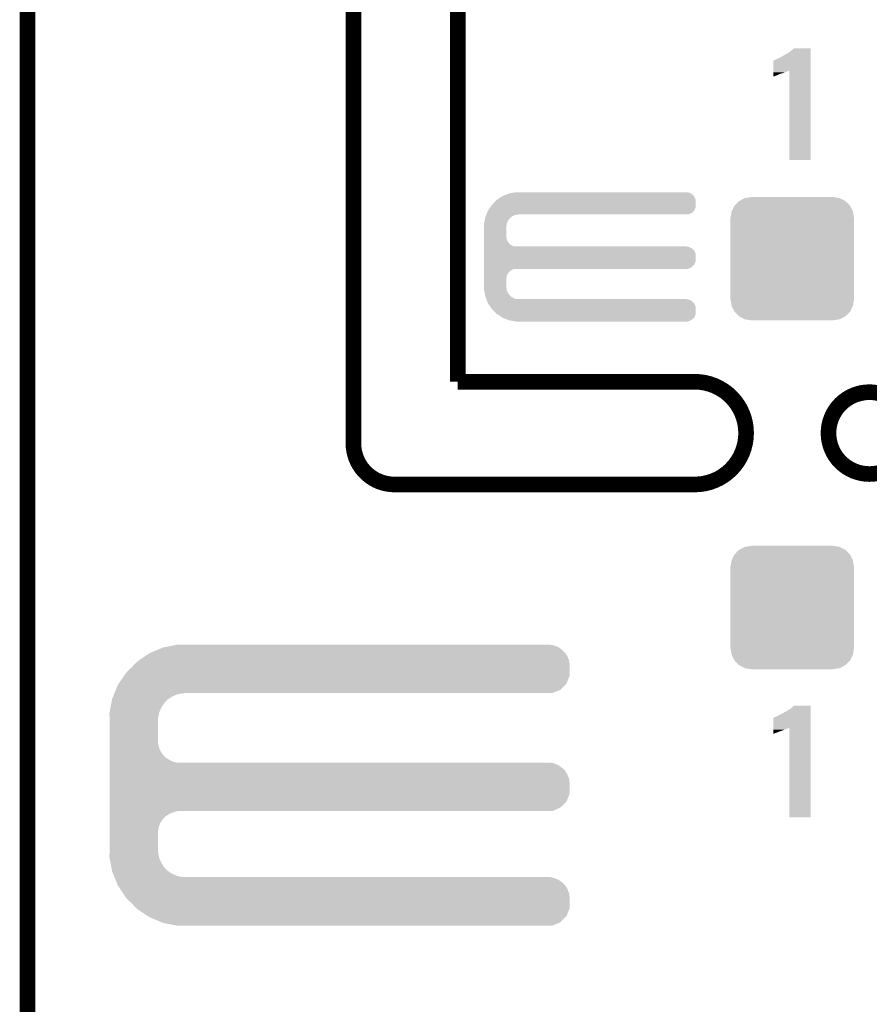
# Model space of a CAD drawing. Extents: x -1.3 to 24.2, y -3.9 to 39.2.
# Tile 20 of 33: x -1.3 to 6.9, y 19.3 to 28.9. Entities that reach past the tile are written whole.
import ezdxf

# ---------------------------------------------------------------- set-up
doc = ezdxf.new("R2010")
doc.units = 0
doc.layers.get('0').update_dxf_attribs({"linetype": 'CONTINUOUS'})
for name, color, linetype in [('THERMO_31_CLICK_V100_GKO', 5, 'CONTINUOUS'), ('THERMO_31_CLICK_V100_GTO', 14, 'CONTINUOUS'), ('THERMO_31_CLICK_V100_GTS', 12, 'CONTINUOUS')]:
    doc.layers.add(name, color=color, linetype=linetype)

# ---------------------------------------------------------------- blocks, each defined once
blk = doc.blocks.new('CUSTOM_27')
for points in [[(-0.512916, 0.564078), (-0.463036, 0.590212), (0.514762, 0.564078), (0.46108, 0.590212)], [(-0.463036, 0.590212), (-0.452138, 0.592028), (0.46108, 0.590212), (0.457348, 0.592028)], [(-0.452138, 0.592028), (-0.40005, 0.600706), (0.457348, 0.592028), (0.40005, 0.600706)], [(-0.40005, 0.600706), (-0.40005, 0.60198), (0.40005, 0.600706), (0.40005, 0.60198)], [(-0.58926, 0.463036), (-0.564078, 0.51476), (0.590212, 0.463036), (0.563112, 0.51476)], [(-0.564078, 0.51476), (-0.559382, 0.519598), (0.563112, 0.51476), (0.560576, 0.519598)], [(-0.559382, 0.519598), (-0.519598, 0.560576), (0.560576, 0.519598), (0.51837, 0.560576)], [(-0.519598, 0.560576), (-0.512916, 0.564078), (0.51837, 0.560576), (0.514762, 0.564078)], [(-0.60198, -0.40005), (-0.60198, 0.40005), (0.60198, -0.40005), (0.60198, 0.40005)], [(-0.600706, 0.40005), (-0.592028, 0.457348), (0.600706, 0.40005), (0.59116, 0.457348)], [(-0.592028, 0.457348), (-0.58926, 0.463036), (0.59116, 0.457348), (0.590212, 0.463036)], [(-0.591158, -0.457348), (-0.600706, -0.40005), (0.592028, -0.457348), (0.600706, -0.40005)], [(-0.590212, -0.463036), (-0.591158, -0.457348), (0.589258, -0.463036), (0.592028, -0.457348)], [(-0.563108, -0.514762), (-0.590212, -0.463036), (0.564078, -0.514762), (0.589258, -0.463036)], [(-0.560576, -0.519598), (-0.563108, -0.514762), (0.559382, -0.519598), (0.564078, -0.514762)], [(-0.518366, -0.560576), (-0.560576, -0.519598), (0.519598, -0.560576), (0.559382, -0.519598)], [(-0.51476, -0.564078), (-0.518366, -0.560576), (0.512914, -0.564078), (0.519598, -0.560576)], [(-0.461078, -0.590212), (-0.51476, -0.564078), (0.463036, -0.590212), (0.512914, -0.564078)], [(-0.457348, -0.592028), (-0.461078, -0.590212), (0.452136, -0.592028), (0.463036, -0.590212)], [(-0.40005, -0.600706), (-0.457348, -0.592028), (0.40005, -0.600706), (0.452136, -0.592028)], [(-0.40005, -0.60198), (-0.40005, -0.600706), (0.40005, -0.60198), (0.40005, -0.600706)]]:
    blk.add_solid(points)

msp = doc.modelspace()

# ---------------------------------------------------------------- linework, layer by layer
at = {"layer": 'THERMO_31_CLICK_V100_GKO', "const_width": 0.1524}
for points in [[(1.905, 24.80056), (1.905, 39.116)], [(2.921, 25.4), (2.921, 37.973)], [(-1.27, -3.81), (-1.27, 36.83)], [(2.921, 25.4), (5.22986, 25.4)], [(2.30378, 24.39924), (5.22986, 24.39924)]]:
    msp.add_lwpolyline(points, dxfattribs=at)
for points in [[(5.22986, 24.39924, 1), (5.22986, 25.4)], [(1.905, 24.80056, 0.4142165), (2.30378, 24.39924)]]:
    msp.add_lwpolyline(points, format="xyb", dxfattribs=at)
msp.add_lwpolyline([(6.53288, 24.89962, 1), (7.33044, 24.89962, 1)], format="xyb", close=True, dxfattribs=at)
at = {"layer": 'THERMO_31_CLICK_V100_GTO'}
for points in [[(6.10616, 28.58516), (6.11378, 28.59024), (6.357618, 28.58516), (6.357618, 28.59024)], [(6.11378, 28.59024), (6.126482, 28.59532), (6.357618, 28.59024), (6.357618, 28.59532)], [(6.126482, 28.59532), (6.13918, 28.60294), (6.357618, 28.59532), (6.357618, 28.60294)], [(6.13918, 28.60294), (6.16966, 28.6258), (6.357618, 28.60294), (6.357618, 28.6258)], [(6.16966, 28.6258), (6.184898, 28.638498), (6.357618, 28.6258), (6.357618, 28.638498)], [(6.184898, 28.638498), (6.195042, 28.648638), (6.357618, 28.638498), (6.35762, 28.648638)], [(6.195042, 28.648638), (6.195066, 28.64866), (6.35762, 28.648638), (6.195066, 28.64866)], [(5.994408, 28.432744), (5.994422, 28.52674), (6.357614, 28.432744), (6.357616, 28.52674)], [(5.994422, 28.52674), (5.996946, 28.526746), (6.357616, 28.52674), (6.357616, 28.526746)], [(5.996946, 28.526746), (6.002024, 28.531822), (6.357616, 28.526746), (6.357616, 28.531822)], [(6.002024, 28.531822), (6.01218, 28.5369), (6.357616, 28.531822), (6.357616, 28.5369)], [(6.01218, 28.5369), (6.02488, 28.54198), (6.357616, 28.5369), (6.357616, 28.54198)], [(6.02488, 28.54198), (6.08076, 28.56992), (6.357616, 28.54198), (6.357618, 28.56992)], [(6.08076, 28.56992), (6.10362, 28.582622), (6.357618, 28.56992), (6.357618, 28.582622)], [(6.10362, 28.582622), (6.10616, 28.58516), (6.357618, 28.582622), (6.357618, 28.58516)], [(5.9944, 28.38704), (5.994402, 28.3972), (6.035038, 28.38704), (6.05536, 28.3972)], [(5.994402, 28.39974), (5.994404, 28.40736), (6.06298, 28.39974), (6.088382, 28.40736)], [(5.994402, 28.3972), (5.994402, 28.39974), (6.05536, 28.3972), (6.06298, 28.39974)], [(5.994404, 28.41498), (5.994406, 28.42006), (6.1087, 28.41498), (6.123938, 28.42006)], [(5.994404, 28.40736), (5.994404, 28.41498), (6.088382, 28.40736), (6.1087, 28.41498)], [(5.994406, 28.42768), (5.994408, 28.432744), (6.141718, 28.42768), (6.15185, 28.432744)], [(5.994406, 28.42514), (5.994406, 28.42768), (6.1341, 28.42514), (6.141718, 28.42768)], [(5.994406, 28.42006), (5.994406, 28.42514), (6.123938, 28.42006), (6.1341, 28.42514)], [(6.15188, 27.561562), (6.15185, 28.432744), (6.357598, 27.561562), (6.357614, 28.432744)], [(5.9944, 28.37942), (5.9944, 28.38704), (6.01218, 28.37942), (6.035038, 28.38704)], [(5.9944, 28.374362), (5.9944, 28.37942), (5.99953, 28.374362), (6.01218, 28.37942)], [(5.999476, 28.37434), (5.9944, 28.374362), (5.999476, 28.37434), (5.99953, 28.374362)], [(6.357598, 27.56154), (6.15188, 27.561562), (6.357598, 27.56154), (6.357598, 27.561562)], [(3.471662, 27.244038), (3.484882, 27.24658), (5.171442, 27.244038), (5.15366, 27.24658)], [(3.2766, 27.14752), (3.289298, 27.160218), (5.240018, 27.14752), (5.24002, 27.160218)], [(3.289298, 27.160218), (3.29946, 27.17038), (5.24002, 27.160218), (5.23857, 27.17038)], [(3.29946, 27.17038), (3.31063, 27.177996), (5.23857, 27.17038), (5.23748, 27.177996)], [(3.31063, 27.177996), (3.336712, 27.19578), (5.23748, 27.177996), (5.22986, 27.19578)], [(3.336712, 27.19578), (3.35534, 27.20848), (5.22986, 27.19578), (5.221394, 27.20848)], [(3.35534, 27.20848), (3.36169, 27.21102), (5.221394, 27.20848), (5.2197, 27.21102)], [(3.36169, 27.21102), (3.380734, 27.218638), (5.2197, 27.21102), (5.212082, 27.218638)], [(3.380734, 27.218638), (3.39978, 27.226256), (5.212082, 27.218638), (5.207, 27.226256)], [(3.39978, 27.226256), (3.418842, 27.23388), (5.207, 27.226256), (5.193666, 27.23388)], [(3.418842, 27.23388), (3.43205, 27.23642), (5.193666, 27.23388), (5.189222, 27.23642)], [(3.43205, 27.23642), (3.471662, 27.244038), (5.189222, 27.23642), (5.171442, 27.244038)], [(3.20548, 27.04338), (3.215642, 27.068782), (5.199376, 27.04338), (5.224778, 27.068782)], [(3.215642, 27.068782), (3.217452, 27.071318), (5.224778, 27.068782), (5.227316, 27.071318)], [(3.217452, 27.071318), (3.242852, 27.106878), (5.227316, 27.071318), (5.240018, 27.106878)], [(3.242852, 27.106878), (3.253742, 27.122122), (5.240018, 27.106878), (5.240018, 27.122122)], [(3.253742, 27.122122), (3.2766, 27.14752), (5.240018, 27.122122), (5.240018, 27.14752)], [(3.178026, 26.941776), (3.182424, 26.964638), (3.39852, 26.941776), (3.40868, 26.964638)], [(3.182424, 26.964638), (3.186332, 26.984956), (3.40868, 26.964638), (3.421378, 26.984956)], [(3.186332, 26.984956), (3.187798, 26.992578), (3.421378, 26.984956), (3.431538, 26.992578)], [(3.187798, 26.992578), (3.189752, 27.002738), (3.431538, 26.992578), (3.439158, 27.002738)], [(3.189752, 27.002738), (3.190242, 27.005282), (3.439158, 27.002738), (3.443228, 27.005282)], [(3.190242, 27.005282), (3.194304, 27.015438), (3.443228, 27.005282), (3.45948, 27.015438)], [(3.194304, 27.015438), (3.198368, 27.025598), (3.45948, 27.015438), (3.482338, 27.025598)], [(3.198368, 27.025598), (3.199384, 27.02814), (3.482338, 27.025598), (3.5052, 27.02814)], [(3.199384, 27.02814), (3.2004, 27.03068), (3.5052, 27.02814), (3.517898, 27.03068)], [(3.2004, 27.03068), (3.20548, 27.04338), (5.163816, 27.03068), (5.199376, 27.04338)], [(3.17754, 26.939242), (3.178026, 26.941776), (3.398238, 26.939242), (3.39852, 26.941776)], [(3.17754, 26.918922), (3.17754, 26.939242), (3.39598, 26.918922), (3.398238, 26.939242)], [(3.17754, 26.906218), (3.17754, 26.918922), (3.39344, 26.906218), (3.39598, 26.918922)], [(3.17754, 26.814778), (3.17754, 26.906218), (3.39344, 26.814778), (3.39344, 26.906218)], [(3.17754, 26.804618), (3.17754, 26.814778), (3.39598, 26.804618), (3.39344, 26.814778)], [(3.17754, 26.786838), (3.17754, 26.804618), (3.398522, 26.786838), (3.39598, 26.804618)], [(3.17754, 26.769058), (3.17754, 26.786838), (3.406142, 26.769058), (3.398522, 26.786838)], [(3.17754, 26.753818), (3.17754, 26.769058), (3.416302, 26.753818), (3.406142, 26.769058)], [(3.17754, 26.7462), (3.17754, 26.753818), (3.42392, 26.7462), (3.416302, 26.753818)], [(3.17754, 26.738578), (3.17754, 26.7462), (3.429004, 26.738578), (3.42392, 26.7462)], [(3.17754, 26.72842), (3.17754, 26.738578), (3.44678, 26.72842), (3.429004, 26.738578)], [(3.17754, 26.7208), (3.17754, 26.72842), (3.464564, 26.7208), (3.44678, 26.72842)], [(3.17754, 26.71826), (3.17754, 26.7208), (3.482342, 26.71826), (3.464564, 26.7208)], [(3.17754, 26.71318), (3.17754, 26.71826), (5.171442, 26.71318), (5.153664, 26.71826)], [(3.17754, 26.70556), (3.17754, 26.71318), (5.189222, 26.70556), (5.171442, 26.71318)], [(3.17754, 26.695398), (3.17754, 26.70556), (5.207, 26.695398), (5.189222, 26.70556)], [(3.17754, 26.6827), (3.17754, 26.695398), (5.2197, 26.6827), (5.207, 26.695398)], [(3.17754, 26.66746), (3.17754, 26.6827), (5.22986, 26.66746), (5.2197, 26.6827)], [(3.17754, 26.649676), (3.17754, 26.66746), (5.23748, 26.649676), (5.22986, 26.66746)], [(3.17754, 26.629358), (3.17754, 26.649676), (5.24002, 26.629358), (5.23748, 26.649676)], [(3.17754, 26.578558), (3.17754, 26.629358), (5.240018, 26.578558), (5.24002, 26.629358)], [(3.17754, 26.542998), (3.17754, 26.578558), (5.227316, 26.542998), (5.240018, 26.578558)], [(3.17754, 26.515058), (3.17754, 26.542998), (5.199376, 26.515058), (5.227316, 26.542998)], [(3.17754, 26.49982), (3.17754, 26.515058), (5.163816, 26.49982), (5.199376, 26.515058)], [(3.17754, 26.497278), (3.17754, 26.49982), (3.464558, 26.497278), (3.48234, 26.49982)], [(3.17754, 26.489658), (3.17754, 26.497278), (3.446778, 26.489658), (3.464558, 26.497278)], [(3.17754, 26.476958), (3.17754, 26.489658), (3.428998, 26.476958), (3.446778, 26.489658)], [(3.17754, 26.46426), (3.17754, 26.476958), (3.4163, 26.46426), (3.428998, 26.476958)], [(3.17754, 26.44902), (3.17754, 26.46426), (3.40614, 26.44902), (3.4163, 26.46426)], [(3.17754, 26.431236), (3.17754, 26.44902), (3.39852, 26.431236), (3.40614, 26.44902)], [(3.17754, 26.41346), (3.17754, 26.431236), (3.39598, 26.41346), (3.39852, 26.431236)], [(3.17754, 26.403298), (3.17754, 26.41346), (3.39344, 26.403298), (3.39598, 26.41346)], [(3.17754, 26.327098), (3.17754, 26.403298), (3.39344, 26.327098), (3.39344, 26.403298)], [(3.17754, 26.3144), (3.17754, 26.327098), (3.39598, 26.3144), (3.39344, 26.327098)], [(3.17754, 26.294082), (3.17754, 26.3144), (3.39824, 26.294082), (3.39598, 26.3144)], [(3.17803, 26.291538), (3.17754, 26.294082), (3.398522, 26.291538), (3.39824, 26.294082)], [(3.182426, 26.26868), (3.17803, 26.291538), (3.408682, 26.26868), (3.398522, 26.291538)], [(3.186334, 26.248358), (3.182426, 26.26868), (3.421382, 26.248358), (3.408682, 26.26868)], [(3.1878, 26.240738), (3.186334, 26.248358), (3.431542, 26.240738), (3.421382, 26.248358)], [(3.189754, 26.230578), (3.1878, 26.240738), (3.439164, 26.230578), (3.431542, 26.240738)], [(3.19024, 26.228042), (3.189754, 26.230578), (3.443222, 26.228042), (3.439164, 26.230578)], [(3.194306, 26.21788), (3.19024, 26.228042), (3.459482, 26.21788), (3.443222, 26.228042)], [(3.19837, 26.20772), (3.194306, 26.21788), (3.482344, 26.20772), (3.459482, 26.21788)], [(3.199386, 26.20518), (3.19837, 26.20772), (3.505202, 26.20518), (3.482344, 26.20772)], [(3.201418, 26.2001), (3.199386, 26.20518), (5.171442, 26.2001), (5.153664, 26.20518)], [(3.204466, 26.19248), (3.201418, 26.2001), (5.189222, 26.19248), (5.171442, 26.2001)], [(3.20853, 26.182316), (3.204466, 26.19248), (5.207, 26.182316), (5.189222, 26.19248)], [(3.211578, 26.174698), (3.20853, 26.182316), (5.212082, 26.174698), (5.207, 26.182316)], [(3.21361, 26.169616), (3.211578, 26.174698), (5.219702, 26.169616), (5.212082, 26.174698)], [(3.21564, 26.16454), (3.21361, 26.169616), (5.222604, 26.16454), (5.219702, 26.169616)], [(3.2243, 26.15184), (3.21564, 26.16454), (5.22986, 26.15184), (5.222604, 26.16454)], [(3.236426, 26.134056), (3.2243, 26.15184), (5.23748, 26.134056), (5.22986, 26.15184)], [(3.248546, 26.116278), (3.236426, 26.134056), (5.24002, 26.116278), (5.23748, 26.134056)], [(3.25374, 26.10866), (3.248546, 26.116278), (5.240018, 26.10866), (5.24002, 26.116278)], [(3.299458, 26.062942), (3.25374, 26.10866), (5.240018, 26.062942), (5.240018, 26.10866)], [(3.299464, 26.062938), (3.299458, 26.062942), (5.240018, 26.062938), (5.240018, 26.062942)], [(3.351616, 26.02738), (3.299464, 26.062938), (5.227316, 26.02738), (5.240018, 26.062938)], [(3.355338, 26.024842), (3.351616, 26.02738), (5.224524, 26.024842), (5.227316, 26.02738)], [(3.412494, 26.00198), (3.355338, 26.024842), (5.199378, 26.00198), (5.224524, 26.024842)], [(3.418838, 25.999442), (3.412494, 26.00198), (5.193454, 25.999442), (5.199378, 26.00198)], [(3.484878, 25.98674), (3.418838, 25.999442), (5.163816, 25.98674), (5.193454, 25.999442)], [(0.143848, 22.829518), (0.18265, 22.83714), (3.863342, 22.829518), (3.822702, 22.83714)], [(0.18265, 22.83714), (0.19547, 22.839658), (0.269262, 22.83714), (0.26924, 22.839658)], [(0.19547, 22.839658), (0.195582, 22.83968), (0.26924, 22.839658), (0.195582, 22.83968)], [(-0.12192, 22.72792), (-0.08128, 22.75586), (3.9878, 22.72792), (3.968458, 22.75586)], [(-0.08128, 22.75586), (-0.069042, 22.76094), (3.968458, 22.75586), (3.96494, 22.76094)], [(-0.069042, 22.76094), (0.004382, 22.791418), (3.96494, 22.76094), (3.934462, 22.791418)], [(0.004382, 22.791418), (0.053342, 22.81174), (3.934462, 22.791418), (3.905108, 22.81174)], [(0.053342, 22.81174), (0.066262, 22.814278), (3.905108, 22.81174), (3.901442, 22.814278)], [(0.066262, 22.814278), (0.143848, 22.829518), (3.901442, 22.814278), (3.863342, 22.829518)], [(-0.254, 22.6187), (-0.224974, 22.649178), (4.010658, 22.6187), (4.01066, 22.649178)], [(-0.224974, 22.649178), (-0.203198, 22.67204), (4.01066, 22.649178), (4.006374, 22.67204)], [(-0.203198, 22.67204), (-0.17734, 22.689818), (4.006374, 22.67204), (4.00304, 22.689818)], [(-0.17734, 22.689818), (-0.12192, 22.72792), (4.00304, 22.689818), (3.9878, 22.72792)], [(-0.329824, 22.534876), (-0.307338, 22.5679), (4.010658, 22.534876), (4.010658, 22.5679)], [(-0.307338, 22.5679), (-0.254, 22.6187), (4.010658, 22.5679), (4.010658, 22.6187)], [(-0.409706, 22.39772), (-0.388618, 22.448522), (3.919216, 22.39772), (3.970018, 22.448522)], [(-0.388618, 22.448522), (-0.381702, 22.45868), (3.970018, 22.448522), (3.980176, 22.45868)], [(-0.381702, 22.45868), (-0.329824, 22.534876), (3.980176, 22.45868), (4.010658, 22.534876)], [(-0.436066, 22.334218), (-0.427632, 22.354538), (0.14224, 22.334218), (0.190498, 22.354538)], [(-0.427632, 22.354538), (-0.423414, 22.3647), (0.190498, 22.354538), (0.24384, 22.3647)], [(-0.423414, 22.3647), (-0.422358, 22.36724), (0.24384, 22.3647), (0.26924, 22.36724)], [(-0.422358, 22.36724), (-0.409706, 22.39772), (3.843016, 22.36724), (3.919216, 22.39772)], [(-0.461964, 22.225), (-0.453482, 22.268178), (0.03302, 22.225), (0.06096, 22.268178)], [(-0.453482, 22.268178), (-0.44949, 22.2885), (0.06096, 22.268178), (0.078738, 22.2885)], [(-0.44949, 22.2885), (-0.445996, 22.30628), (0.078738, 22.2885), (0.099058, 22.30628)], [(-0.445996, 22.30628), (-0.444498, 22.313902), (0.099058, 22.30628), (0.110838, 22.313902)], [(-0.444498, 22.313902), (-0.436066, 22.334218), (0.110838, 22.313902), (0.14224, 22.334218)], [(-0.47244, 22.171662), (-0.471444, 22.176738), (0.011684, 22.171662), (0.0127, 22.176738)], [(-0.470862, 22.125938), (-0.47244, 22.171662), (0.00254, 22.125938), (0.011684, 22.171662)], [(-0.471444, 22.176738), (-0.461964, 22.225), (0.0127, 22.176738), (0.03302, 22.225)], [(6.02488, 22.13864), (6.08076, 22.16658), (6.357616, 22.13864), (6.357618, 22.16658)], [(6.08076, 22.16658), (6.10362, 22.179282), (6.357618, 22.16658), (6.357618, 22.179282)], [(6.10362, 22.179282), (6.106164, 22.18182), (6.357618, 22.179282), (6.357618, 22.18182)], [(6.106164, 22.18182), (6.113782, 22.18436), (6.357618, 22.18182), (6.357618, 22.18436)], [(6.113782, 22.18436), (6.13918, 22.199598), (6.357618, 22.18436), (6.357618, 22.199598)], [(6.13918, 22.199598), (6.16966, 22.21992), (6.357618, 22.199598), (6.357618, 22.21992)], [(6.16966, 22.21992), (6.184902, 22.232622), (6.357618, 22.21992), (6.357618, 22.232622)], [(6.184902, 22.232622), (6.19505, 22.245298), (6.357618, 22.232622), (6.35762, 22.245298)], [(6.19505, 22.245298), (6.195068, 22.24532), (6.35762, 22.245298), (6.195068, 22.24532)], [(-0.4699, 22.098), (-0.470862, 22.125938), (0.00254, 22.098), (0.00254, 22.125938)], [(-0.4699, 21.879558), (-0.4699, 22.098), (0.00254, 21.879558), (0.00254, 22.098)], [(5.994408, 22.029404), (5.994422, 22.1234), (6.357614, 22.029404), (6.357616, 22.1234)], [(5.994422, 22.1234), (5.996946, 22.123406), (6.357616, 22.1234), (6.357616, 22.123406)], [(5.996946, 22.123406), (6.002024, 22.128482), (6.357616, 22.123406), (6.357616, 22.128482)], [(6.002024, 22.128482), (6.01218, 22.13356), (6.357616, 22.128482), (6.357616, 22.13356)], [(6.01218, 22.13356), (6.02488, 22.13864), (6.357616, 22.13356), (6.357616, 22.13864)], [(5.9944, 21.97608), (5.994402, 21.9837), (6.01218, 21.97608), (6.035038, 21.9837)], [(5.9944, 21.971), (5.9944, 21.97608), (5.99948, 21.971), (6.01218, 21.97608)], [(5.9944, 21.968496), (5.9944, 21.971), (5.9944, 21.968496), (5.99948, 21.971)], [(5.994402, 21.99386), (5.994404, 22.00402), (6.062976, 21.99386), (6.08838, 22.00402)], [(5.994402, 21.993858), (5.994402, 21.99386), (6.055356, 21.993858), (6.062976, 21.99386)], [(5.994402, 21.9837), (5.994402, 21.993858), (6.035038, 21.9837), (6.055356, 21.993858)], [(5.994404, 22.00402), (5.994406, 22.01164), (6.08838, 22.00402), (6.1087, 22.01164)], [(5.994406, 22.02434), (5.994408, 22.029404), (6.141718, 22.02434), (6.15185, 22.029404)], [(5.994406, 22.0218), (5.994406, 22.02434), (6.1341, 22.0218), (6.141718, 22.02434)], [(5.994406, 22.01672), (5.994406, 22.0218), (6.123938, 22.01672), (6.1341, 22.0218)], [(5.994406, 22.01164), (5.994406, 22.01672), (6.1087, 22.01164), (6.123938, 22.01672)], [(6.15188, 21.155682), (6.15185, 22.029404), (6.357598, 21.155682), (6.357614, 22.029404)], [(-0.4699, 21.838918), (-0.4699, 21.879558), (0.010162, 21.838918), (0.00254, 21.879558)], [(-0.4699, 21.800818), (-0.4699, 21.838918), (0.025402, 21.800818), (0.010162, 21.838918)], [(-0.4699, 21.76526), (-0.4699, 21.800818), (0.0508, 21.76526), (0.025402, 21.800818)], [(-0.4699, 21.750018), (-0.4699, 21.76526), (0.063502, 21.750018), (0.0508, 21.76526)], [(-0.4699, 21.73732), (-0.4699, 21.750018), (0.078742, 21.73732), (0.063502, 21.750018)], [(-0.4699, 21.71446), (-0.4699, 21.73732), (0.114302, 21.71446), (0.078742, 21.73732)], [(-0.4699, 21.69668), (-0.4699, 21.71446), (0.152402, 21.69668), (0.114302, 21.71446)], [(-0.4699, 21.68906), (-0.4699, 21.69668), (0.190502, 21.68906), (0.152402, 21.69668)], [(-0.4699, 21.681438), (-0.4699, 21.68906), (3.863342, 21.681438), (3.822702, 21.68906)], [(-0.4699, 21.663658), (-0.4699, 21.681438), (3.901442, 21.663658), (3.863342, 21.681438)], [(-0.4699, 21.6408), (-0.4699, 21.663658), (3.93446, 21.6408), (3.901442, 21.663658)], [(-0.4699, 21.628102), (-0.4699, 21.6408), (3.949698, 21.628102), (3.93446, 21.6408)], [(-0.4699, 21.612858), (-0.4699, 21.628102), (3.96494, 21.612858), (3.949698, 21.628102)], [(-0.4699, 21.5773), (-0.4699, 21.612858), (3.9878, 21.5773), (3.96494, 21.612858)], [(-0.4699, 21.539198), (-0.4699, 21.5773), (4.00304, 21.539198), (3.9878, 21.5773)], [(-0.4699, 21.498558), (-0.4699, 21.539198), (4.01066, 21.498558), (4.00304, 21.539198)], [(-0.4699, 21.384256), (-0.4699, 21.498558), (4.010658, 21.384256), (4.01066, 21.498558)], [(-0.4699, 21.30806), (-0.4699, 21.384256), (3.980178, 21.30806), (4.010658, 21.384256)], [(-0.4699, 21.249638), (-0.4699, 21.30806), (3.919216, 21.249638), (3.980178, 21.30806)], [(-0.4699, 21.21662), (-0.4699, 21.249638), (3.843016, 21.21662), (3.919216, 21.249638)], [(-0.4699, 21.206458), (-0.4699, 21.21662), (0.152398, 21.206458), (0.190496, 21.21662)], [(-0.4699, 21.191218), (-0.4699, 21.206458), (0.1143, 21.191218), (0.152398, 21.206458)], [(-0.4699, 21.16836), (-0.4699, 21.191218), (0.07874, 21.16836), (0.1143, 21.191218)], [(-0.4699, 21.155658), (-0.4699, 21.16836), (0.063498, 21.155658), (0.07874, 21.16836)], [(-0.4699, 21.14042), (-0.4699, 21.155658), (0.0508, 21.14042), (0.063498, 21.155658)], [(-0.4699, 21.10486), (-0.4699, 21.14042), (0.0254, 21.10486), (0.0508, 21.14042)], [(6.357598, 21.15566), (6.15188, 21.155682), (6.357598, 21.15566), (6.357598, 21.155682)], [(-0.4699, 21.066758), (-0.4699, 21.10486), (0.01016, 21.066758), (0.0254, 21.10486)], [(-0.4699, 21.026118), (-0.4699, 21.066758), (0.00254, 21.026118), (0.01016, 21.066758)], [(-0.4699, 20.8407), (-0.4699, 21.026118), (0.00254, 20.8407), (0.00254, 21.026118)], [(-0.470776, 20.815298), (-0.4699, 20.8407), (0.00254, 20.815298), (0.00254, 20.8407)], [(-0.47244, 20.767042), (-0.470776, 20.815298), (0.011734, 20.767042), (0.00254, 20.815298)], [(-0.47144, 20.761958), (-0.47244, 20.767042), (0.012702, 20.761958), (0.011734, 20.767042)], [(-0.461962, 20.7137), (-0.47144, 20.761958), (0.033022, 20.7137), (0.012702, 20.761958)], [(-0.453478, 20.670518), (-0.461962, 20.7137), (0.06096, 20.670518), (0.033022, 20.7137)], [(-0.449488, 20.650198), (-0.453478, 20.670518), (0.07874, 20.650198), (0.06096, 20.670518)], [(-0.445996, 20.63242), (-0.449488, 20.650198), (0.099062, 20.63242), (0.07874, 20.650198)], [(-0.4445, 20.624802), (-0.445996, 20.63242), (0.110836, 20.624802), (0.099062, 20.63242)], [(-0.436064, 20.60448), (-0.4445, 20.624802), (0.14224, 20.60448), (0.110836, 20.624802)], [(-0.427628, 20.58416), (-0.436064, 20.60448), (0.190502, 20.58416), (0.14224, 20.60448)], [(-0.423412, 20.574), (-0.427628, 20.58416), (0.243842, 20.574), (0.190502, 20.58416)], [(-0.419194, 20.563838), (-0.423412, 20.574), (3.863342, 20.563838), (3.822702, 20.574)], [(-0.412868, 20.548598), (-0.419194, 20.563838), (3.901442, 20.548598), (3.863342, 20.563838)], [(-0.403378, 20.525738), (-0.412868, 20.548598), (3.934462, 20.525738), (3.901442, 20.548598)], [(-0.397054, 20.5105), (-0.403378, 20.525738), (3.9497, 20.5105), (3.934462, 20.525738)], [(-0.39178, 20.497796), (-0.397054, 20.5105), (3.96494, 20.497796), (3.9497, 20.5105)], [(-0.38862, 20.49018), (-0.39178, 20.497796), (3.969838, 20.49018), (3.96494, 20.497796)], [(-0.369992, 20.46224), (-0.38862, 20.49018), (3.9878, 20.46224), (3.969838, 20.49018)], [(-0.344592, 20.424138), (-0.369992, 20.46224), (4.00304, 20.424138), (3.9878, 20.46224)], [(-0.317498, 20.383498), (-0.344592, 20.424138), (4.01066, 20.383498), (4.00304, 20.424138)], [(-0.30734, 20.36826), (-0.317498, 20.383498), (4.010658, 20.36826), (4.01066, 20.383498)], [(-0.254, 20.31746), (-0.30734, 20.36826), (4.010658, 20.31746), (4.010658, 20.36826)], [(-0.208034, 20.269196), (-0.254, 20.31746), (4.010658, 20.269196), (4.010658, 20.31746)], [(-0.203202, 20.264122), (-0.208034, 20.269196), (4.008628, 20.264122), (4.010658, 20.269196)], [(-0.096518, 20.193), (-0.203202, 20.264122), (3.980176, 20.193), (4.008628, 20.264122)], [(-0.081282, 20.182842), (-0.096518, 20.193), (3.970018, 20.182842), (3.980176, 20.193)], [(0.041106, 20.13204), (-0.081282, 20.182842), (3.919216, 20.13204), (3.970018, 20.182842)], [(0.053338, 20.126962), (0.041106, 20.13204), (3.90652, 20.126962), (3.919216, 20.13204)], [(0.18265, 20.10156), (0.053338, 20.126962), (3.843016, 20.10156), (3.90652, 20.126962)], [(0.195578, 20.09902), (0.18265, 20.10156), (0.195578, 20.09902), (0.26924, 20.10156)]]:
    msp.add_solid(points, dxfattribs=at)

# ---------------------------------------------------------------- block references
at = {"layer": 'THERMO_31_CLICK_V100_GTS'}
for p in [(6.17982, 26.59888), (6.17982, 23.20036)]:
    msp.add_blockref('CUSTOM_27', p, dxfattribs=at)

doc.saveas('drawing.dxf')
